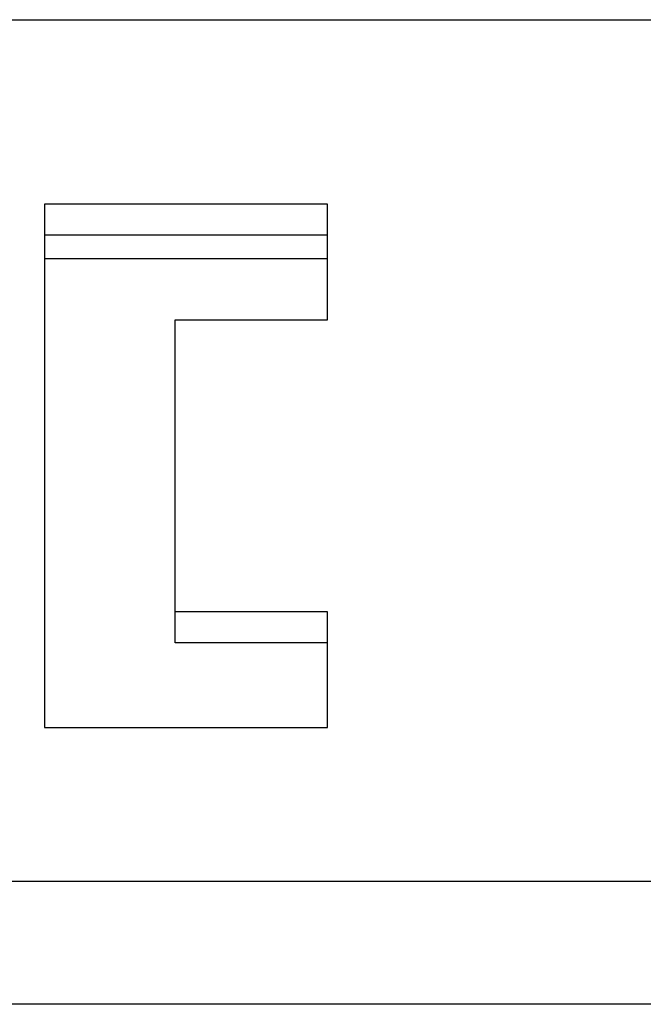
# Model space of a CAD drawing. Extents: x 0 to 594, y 0 to 420.
# Tile 34 of 131: x 77.43 to 80.29, y 274.43 to 278.95. Entities that reach past the tile are written whole.
import ezdxf

# ---------------------------------------------------------------- set-up
doc = ezdxf.new("R2010")
doc.units = 0
doc.header["$LTSCALE"] = 32.67
doc.layers.get('0').update_dxf_attribs({"linetype": 'CONTINUOUS'})

msp = doc.modelspace()

# ---------------------------------------------------------------- linework, layer by layer
at = {"color": 7, "linetype": 'CONTINUOUS'}
for p, q in [((71.5327, 278.954), (81.1416, 278.954)), ((77.5416, 278.1055), (77.5416, 275.7013)), ((78.8416, 278.1055), (77.5416, 278.1055)), ((78.8416, 277.5752), (78.8416, 278.1055)), ((78.8416, 277.9641), (77.5416, 277.9641)), ((77.5416, 277.8568), (78.8416, 277.8568)), ((78.1416, 276.0903), (78.1416, 277.5752)), ((78.1416, 277.5752), (78.8416, 277.5752)), ((78.8416, 276.2317), (78.1416, 276.2317)), ((78.8416, 275.7013), (78.8416, 276.2317)), ((78.8416, 276.0903), (78.1416, 276.0903)), ((77.5416, 275.7013), (78.8416, 275.7013))]:
    msp.add_line(p, q, dxfattribs=at)
at = {"color": 9, "linetype": 'CONTINUOUS'}
for p, q in [((72.2326, 274.9942), (80.4505, 274.9942)), ((80.4505, 274.4286), (72.2326, 274.4286))]:
    msp.add_line(p, q, dxfattribs=at)

doc.saveas('drawing.dxf')
